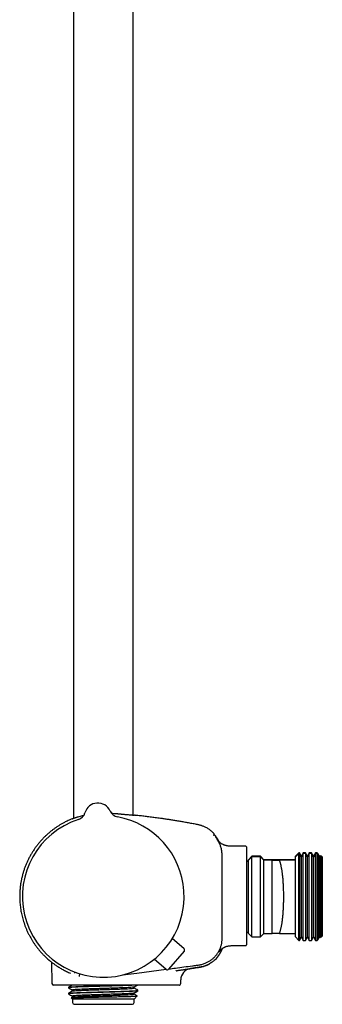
# Model space of a CAD drawing. Header units: millimetres. Extents: x 8 to 1577, y 12 to 2534.
# Tile 49 of 114: x 452 to 543, y 1371 to 1666. Entities that reach past the tile are written whole.
import ezdxf

# ---------------------------------------------------------------- set-up
doc = ezdxf.new("R2010")
doc.units = ezdxf.units.MM

msp = doc.modelspace()

# ---------------------------------------------------------------- linework, layer by layer
at = {"color": 7, "linetype": 'Continuous', "lineweight": 30}
for p, q in [((468.29, 1914.78), (468.29, 1427.12)), ((486.09, 1428.07), (486.09, 1913.5)), ((471.71, 1428.77), (471.71, 1428.77)), ((471.71, 1428.77), (471.71, 1428.77)), ((471.71, 1428.77), (471.71, 1428.77)), ((479.22, 1429.28), (479.22, 1429.28)), ((479.22, 1429.28), (479.22, 1429.28)), ((510.22, 1422.64), (510.22, 1422.64)), ((519.79, 1418.74), (516.19, 1418.74)), ((519.99, 1418.54), (519.99, 1389.25)), ((535.69, 1416.74), (534.69, 1415.74)), ((535.69, 1416.62), (534.69, 1415.62)), ((535.85, 1416.74), (535.69, 1416.74)), ((535.69, 1416.62), (535.69, 1416.74)), ((535.85, 1416.62), (535.69, 1416.62)), ((535.69, 1390.62), (535.69, 1416.62)), ((536.42, 1415.74), (535.85, 1416.74)), ((535.85, 1416.74), (535.85, 1416.62)), ((536.42, 1415.62), (535.85, 1416.62)), ((535.85, 1416.62), (535.85, 1390.62)), ((537, 1416.74), (536.42, 1415.74)), ((537, 1416.62), (536.42, 1415.62)), ((537.65, 1416.74), (537, 1416.74)), ((537, 1416.62), (537, 1416.74)), ((537.65, 1416.62), (537, 1416.62)), ((537, 1390.62), (537, 1416.62)), ((538.22, 1415.74), (537.65, 1416.74)), ((537.65, 1416.74), (537.65, 1416.62)), ((538.22, 1415.62), (537.65, 1416.62)), ((537.65, 1416.62), (537.65, 1390.62)), ((538.8, 1416.74), (538.22, 1415.74)), ((538.8, 1416.62), (538.22, 1415.62)), ((539.45, 1416.74), (538.8, 1416.74)), ((538.8, 1416.62), (538.8, 1416.74)), ((539.45, 1416.62), (538.8, 1416.62)), ((538.8, 1390.62), (538.8, 1416.62)), ((540.02, 1415.74), (539.45, 1416.74)), ((539.45, 1416.74), (539.45, 1416.62)), ((540.02, 1415.62), (539.45, 1416.62)), ((539.45, 1416.62), (539.45, 1390.62)), ((540.6, 1416.74), (540.02, 1415.74)), ((540.6, 1416.62), (540.02, 1415.62)), ((541.19, 1416.74), (540.6, 1416.74)), ((540.6, 1416.62), (540.6, 1416.74)), ((541.19, 1416.62), (540.6, 1416.62)), ((540.6, 1390.62), (540.6, 1416.62)), ((541.33, 1416.59), (541.19, 1416.74)), ((541.19, 1416.62), (541.19, 1416.74)), ((541.33, 1416.48), (541.19, 1416.62)), ((541.19, 1390.62), (541.19, 1416.62)), ((541.82, 1415.74), (541.33, 1416.59)), ((541.33, 1416.59), (541.33, 1416.48)), ((541.82, 1415.62), (541.33, 1416.48)), ((541.33, 1416.48), (541.33, 1390.77)), ((520.59, 1414.34), (519.99, 1414.34)), ((520.59, 1414.22), (519.99, 1414.22)), ((521.59, 1415.74), (520.59, 1414.74)), ((521.59, 1415.62), (520.59, 1414.62)), ((520.59, 1414.62), (520.59, 1414.74)), ((520.59, 1392.62), (520.59, 1414.62)), ((524.19, 1415.74), (521.59, 1415.74)), ((521.59, 1415.62), (521.59, 1415.74)), ((524.19, 1415.62), (521.59, 1415.62)), ((521.59, 1391.62), (521.59, 1415.62)), ((525.19, 1414.74), (524.19, 1415.74)), ((524.19, 1415.62), (524.19, 1415.74)), ((525.19, 1414.62), (524.19, 1415.62)), ((524.19, 1391.62), (524.19, 1415.62)), ((527.64, 1414.74), (525.19, 1414.74)), ((525.19, 1414.62), (525.19, 1414.74)), ((527.64, 1414.62), (525.19, 1414.62)), ((525.19, 1392.62), (525.19, 1414.62)), ((527.69, 1414.62), (527.64, 1414.62)), ((527.69, 1414.73), (527.69, 1414.74)), ((534.69, 1414.74), (527.69, 1414.74)), ((527.69, 1414.63), (527.69, 1414.73)), ((527.69, 1392.63), (527.69, 1414.62)), ((527.69, 1414.62), (527.69, 1414.62)), ((534.69, 1414.62), (529.84, 1414.62)), ((534.69, 1415.62), (534.69, 1415.74)), ((534.69, 1414.62), (534.69, 1415.62)), ((534.69, 1392.62), (534.69, 1414.62)), ((536.42, 1415.62), (536.42, 1415.74)), ((536.42, 1391.62), (536.42, 1415.62)), ((538.22, 1415.62), (538.22, 1415.74)), ((538.22, 1391.62), (538.22, 1415.62)), ((540.02, 1415.62), (540.02, 1415.74)), ((540.02, 1391.62), (540.02, 1415.62)), ((541.96, 1415.97), (541.82, 1415.74)), ((541.96, 1415.85), (541.82, 1415.62)), ((541.82, 1415.62), (541.82, 1415.74)), ((541.82, 1391.62), (541.82, 1415.62)), ((542.19, 1415.74), (541.96, 1415.97)), ((541.96, 1415.85), (541.96, 1415.97)), ((542.19, 1415.62), (541.96, 1415.85)), ((541.96, 1391.4), (541.96, 1415.85)), ((542.49, 1415.74), (542.19, 1415.74)), ((542.19, 1415.62), (542.19, 1415.74)), ((542.49, 1415.62), (542.19, 1415.62)), ((542.19, 1391.62), (542.19, 1415.62)), ((542.69, 1415.54), (542.49, 1415.74)), ((542.49, 1415.62), (542.49, 1415.74)), ((542.69, 1415.42), (542.49, 1415.62)), ((542.49, 1391.62), (542.49, 1415.62)), ((542.69, 1415.54), (542.69, 1415.42)), ((542.69, 1415.42), (542.69, 1391.82)), ((519.99, 1393.02), (520.59, 1393.02)), ((520.59, 1392.62), (521.59, 1391.62)), ((524.19, 1391.62), (525.19, 1392.62)), ((525.19, 1392.62), (527.64, 1392.62)), ((527.64, 1392.63), (527.69, 1392.63)), ((527.69, 1392.63), (527.69, 1392.62)), ((529.84, 1392.62), (534.69, 1392.62)), ((534.69, 1391.62), (534.69, 1392.62)), ((501.33, 1388.05), (497.83, 1391.16)), ((521.59, 1391.62), (524.19, 1391.62)), ((534.69, 1391.62), (535.69, 1390.62)), ((535.69, 1390.62), (535.85, 1390.62)), ((535.85, 1390.62), (536.42, 1391.62)), ((536.42, 1391.62), (537, 1390.62)), ((537, 1390.62), (537.65, 1390.62)), ((537.65, 1390.62), (538.22, 1391.62)), ((538.22, 1391.62), (538.8, 1390.62)), ((538.8, 1390.62), (539.45, 1390.62)), ((539.45, 1390.62), (540.02, 1391.62)), ((540.02, 1391.62), (540.6, 1390.62)), ((540.6, 1390.62), (541.19, 1390.62)), ((541.19, 1390.62), (541.33, 1390.77)), ((541.33, 1390.77), (541.82, 1391.62)), ((541.82, 1391.62), (541.96, 1391.4)), ((541.96, 1391.4), (542.19, 1391.62)), ((542.19, 1391.62), (542.49, 1391.62)), ((542.49, 1391.62), (542.69, 1391.82)), ((501.38, 1387.35), (496.71, 1382)), ((516.19, 1389.05), (519.79, 1389.05)), ((460.91, 1384.76), (460.91, 1384.76)), ((461.72, 1384.1), (461.83, 1377.73)), ((496, 1381.94), (492.45, 1384.99)), ((487.19, 1380.82), (495.97, 1381.98)), ((498.93, 1381.54), (499.03, 1381.56)), ((503.13, 1382.14), (503.27, 1382.17)), ((503.25, 1382.17), (503.3, 1382.17)), ((500.33, 1377.73), (500.34, 1378.78)), ((476.99, 1377.24), (462.33, 1377.24)), ((466.81, 1376.59), (466.81, 1376.44)), ((466.81, 1374.78), (466.81, 1374.62)), ((467.99, 1375.76), (467.99, 1375.46)), ((489.93, 1377.24), (476.99, 1377.24)), ((486.39, 1376.36), (486.39, 1376.66)), ((486.39, 1374.55), (486.39, 1374.84)), ((487.56, 1375.53), (487.56, 1375.68)), ((492.18, 1377.24), (489.93, 1377.24)), ((493.14, 1377.24), (492.18, 1377.24)), ((468.01, 1373.66), (467.6, 1373.42)), ((467.6, 1373.41), (467.99, 1373.02)), ((467.99, 1373.95), (467.99, 1373.65)), ((467.99, 1373.02), (467.99, 1372)), ((486.37, 1373.02), (467.99, 1373.02)), ((486.42, 1373.06), (486.38, 1373.02)), ((486.39, 1372), (486.39, 1373.04)), ((486.43, 1373.06), (487.35, 1373.98)), ((468.49, 1371.5), (485.89, 1371.5))]:
    msp.add_line(p, q, dxfattribs=at)
at = {"color": 7, "linetype": 'Continuous', "lineweight": 30, "flags": 128}
msp.add_lwpolyline([(482.89, 1380.25), (482.96, 1380.26), (487.19, 1380.82)], dxfattribs=at)
at = {"color": 7, "linetype": 'Continuous', "lineweight": 30}
for centre, radius, start, end in [((475.55, 1427.68), 4, 23.5966, 164.2044), ((468.82, 1429.59), 3, 287.9342, 344.1941), ((468.82, 1429.59), 3, 287.9268, 344.2029), ((481.97, 1430.48), 3, 203.6069, 259.8685), ((477.19, 1403.74), 24.17, 107.937, 3.9005), ((477.19, 1403.74), 24.17, 3.9005, 79.864), ((510.42, 1421.91), 0.2, 39.9752, 129.9314), ((519.79, 1418.54), 0.2, 0, 90), ((501, 1387.68), 0.5, 318.9005, 48.4005), ((519.79, 1389.25), 0.2, 270, 0), ((496.33, 1382.32), 0.5, 229.4005, 318.9005), ((503.84, 1378.72), 3.5, 99.818, 179.0001), ((462.33, 1377.74), 0.5, 181, 270), ((468.49, 1372), 0.5, 180, 270), ((485.89, 1372), 0.5, 270, 0)]:
    msp.add_arc(centre, radius, start, end, dxfattribs=at)
for points, knots in [([(467.85, 1426.93), (467.85, 1426.94), (467.86, 1426.95), (468.03, 1427.02), (468.3, 1427.12), (468.57, 1427.22), (468.79, 1427.29), (468.92, 1427.33), (469.06, 1427.38), (469.21, 1427.43), (469.37, 1427.48), (469.54, 1427.53), (469.85, 1427.63), (470.3, 1427.76), (470.86, 1427.91), (471.23, 1428), (471.38, 1428.03)], [0, 0, 0, 0, 0.102185, 0.24232, 0.353053, 0.468681, 0.502642, 0.537012, 0.571791, 0.606981, 0.642584, 0.6786, 0.715032, 0.831025, 0.929564, 1, 1, 1, 1]), ([(479.61, 1428.63), (479.9, 1428.61), (480.52, 1428.57), (481.2, 1428.52), (481.66, 1428.48), (481.9, 1428.46), (482.13, 1428.44), (482.36, 1428.42), (482.58, 1428.39), (482.86, 1428.36), (483.23, 1428.33), (483.69, 1428.28), (484.18, 1428.24), (484.68, 1428.2), (485.15, 1428.16), (485.52, 1428.12), (485.81, 1428.1), (486.07, 1428.07), (486.3, 1428.05), (486.47, 1428.03), (486.56, 1428.02), (486.53, 1428.02), (486.53, 1428.02)], [0, 0, 0, 0, 0.074316, 0.158818, 0.180967, 0.203119, 0.225275, 0.247433, 0.269595, 0.29176, 0.334339, 0.384425, 0.442021, 0.507129, 0.579749, 0.643833, 0.69635, 0.747606, 0.822112, 0.893791, 0.993575, 1, 1, 1, 1]), ([(505.4, 1425.22), (504.94, 1425.31), (504.05, 1425.48), (502.72, 1425.72), (501.42, 1425.96), (500.15, 1426.17), (498.92, 1426.38), (497.73, 1426.57), (496.56, 1426.75), (495.42, 1426.92), (494.14, 1427.1), (492.74, 1427.29), (491.21, 1427.49), (489.72, 1427.67), (488.26, 1427.84), (487.2, 1427.95), (486.63, 1428.01), (486.53, 1428.02)], [0, 0, 0, 0, 0.072728, 0.143538, 0.21255, 0.279874, 0.345617, 0.408739, 0.470514, 0.53102, 0.59033, 0.673116, 0.753774, 0.83246, 0.909308, 0.984433, 1, 1, 1, 1]), ([(467.85, 1426.92), (467.69, 1426.86), (467.3, 1426.7), (466.69, 1426.43), (465.98, 1426.08), (465.22, 1425.69), (464.42, 1425.24), (463.66, 1424.76), (462.91, 1424.26), (462.2, 1423.75), (461.51, 1423.22), (460.86, 1422.67), (460.23, 1422.11), (459.57, 1421.48), (458.88, 1420.77), (458.18, 1419.99), (457.52, 1419.18), (456.91, 1418.37), (456.33, 1417.53), (455.8, 1416.69), (455.3, 1415.82), (454.83, 1414.94), (454.4, 1414.04), (454.01, 1413.12), (453.65, 1412.19), (453.33, 1411.24), (453.06, 1410.29), (452.86, 1409.5), (452.73, 1408.9), (452.64, 1408.46), (452.55, 1408), (452.47, 1407.51), (452.4, 1407), (452.33, 1406.45), (452.28, 1405.87), (452.23, 1405.27), (452.2, 1404.63), (452.19, 1403.96), (452.19, 1403.27), (452.21, 1402.54), (452.26, 1401.79), (452.33, 1401.01), (452.43, 1400.2), (452.56, 1399.4), (452.72, 1398.61), (452.89, 1397.83), (453.1, 1397.03), (453.34, 1396.21), (453.62, 1395.39), (453.92, 1394.57), (454.27, 1393.73), (454.65, 1392.89), (455.06, 1392.09), (455.47, 1391.34), (455.9, 1390.62), (456.36, 1389.9), (456.85, 1389.19), (457.38, 1388.48), (457.93, 1387.79), (458.5, 1387.12), (459.09, 1386.48), (459.72, 1385.85), (460.32, 1385.27), (460.73, 1384.92), (460.91, 1384.76)], [0, 0, 0, 0, 0.010284, 0.024647, 0.038901, 0.056887, 0.074697, 0.09233, 0.109784, 0.127059, 0.14385, 0.160466, 0.176907, 0.193174, 0.214034, 0.234593, 0.25485, 0.274803, 0.294451, 0.313972, 0.333481, 0.352977, 0.37246, 0.391931, 0.411388, 0.430829, 0.450254, 0.469663, 0.47815, 0.486705, 0.495757, 0.505375, 0.515559, 0.52631, 0.537627, 0.549511, 0.561962, 0.57498, 0.588566, 0.602719, 0.617438, 0.632723, 0.648575, 0.664993, 0.680185, 0.69583, 0.711929, 0.72848, 0.745484, 0.762623, 0.780197, 0.798205, 0.816647, 0.832632, 0.848929, 0.865535, 0.882451, 0.899676, 0.917209, 0.93402, 0.951104, 0.968457, 0.986081, 1, 1, 1, 1]), ([(510.22, 1422.64), (510.2, 1422.65), (510.06, 1422.8), (509.78, 1423.06), (509.36, 1423.41), (508.94, 1423.72), (508.53, 1423.99), (508.11, 1424.24), (507.7, 1424.45), (507.28, 1424.64), (506.9, 1424.8), (506.53, 1424.93), (506.17, 1425.04), (505.8, 1425.14), (505.54, 1425.19), (505.4, 1425.22)], [0, 0, 0, 0, 0.012612, 0.10983, 0.209092, 0.303334, 0.392267, 0.475871, 0.564875, 0.646899, 0.721952, 0.79005, 0.854794, 0.924669, 1, 1, 1, 1]), ([(510.31, 1422.43), (510.31, 1422.45), (510.3, 1422.49), (510.28, 1422.57), (510.24, 1422.61), (510.22, 1422.64)], [0, 0, 0, 0, 0.262644, 0.520071, 1, 1, 1, 1]), ([(510.28, 1421.95), (510.28, 1421.95), (510.29, 1421.98), (510.29, 1422.03), (510.3, 1422.14), (510.3, 1422.25), (510.31, 1422.34), (510.31, 1422.39), (510.31, 1422.41), (510.31, 1422.42), (510.31, 1422.42), (510.31, 1422.42), (510.31, 1422.42), (510.31, 1422.42), (510.31, 1422.42), (510.31, 1422.42), (510.31, 1422.42), (510.31, 1422.42), (510.31, 1422.42), (510.31, 1422.42), (510.31, 1422.42), (510.31, 1422.42), (510.31, 1422.42), (510.31, 1422.42), (510.31, 1422.42), (510.31, 1422.42), (510.31, 1422.42)], [0, 0, 0, 0, 0.008838, 0.084952, 0.22087, 0.46358, 0.618032, 0.772485, 0.908403, 0.916776, 0.925148, 0.933482, 0.941546, 0.945649, 0.949667, 0.953601, 0.957452, 0.961218, 0.965047, 0.968808, 0.973054, 0.977783, 0.982997, 0.988694, 0.994875, 1, 1, 1, 1]), ([(510.29, 1422.06), (510.29, 1422.08), (510.3, 1422.16), (510.3, 1422.25), (510.31, 1422.34), (510.31, 1422.39), (510.31, 1422.41), (510.31, 1422.42), (510.31, 1422.42), (510.31, 1422.42), (510.31, 1422.42), (510.31, 1422.42), (510.31, 1422.42), (510.31, 1422.42), (510.31, 1422.42), (510.31, 1422.42), (510.31, 1422.42), (510.31, 1422.43), (510.31, 1422.43), (510.31, 1422.43), (510.31, 1422.43), (510.31, 1422.43), (510.31, 1422.43), (510.31, 1422.43), (510.31, 1422.43), (510.31, 1422.43), (510.31, 1422.43), (510.31, 1422.44), (510.31, 1422.44), (510.31, 1422.44)], [0, 0, 0, 0, 0.084912, 0.353806, 0.524922, 0.696037, 0.846619, 0.855895, 0.865171, 0.874404, 0.883338, 0.887883, 0.892335, 0.896694, 0.90096, 0.905132, 0.909374, 0.913542, 0.918246, 0.923485, 0.929261, 0.935574, 0.942422, 0.949806, 0.958548, 0.967938, 0.977977, 0.988664, 1, 1, 1, 1]), ([(511.83, 1420.08), (511.81, 1420.13), (511.71, 1420.35), (511.5, 1420.72), (511.22, 1421.17), (510.91, 1421.62), (510.69, 1421.9), (510.57, 1422.04)], [0, 0, 0, 0, 0.074873, 0.305391, 0.536472, 0.768036, 1, 1, 1, 1]), ([(512.73, 1403.74), (512.73, 1406.77), (512.72, 1410), (512.71, 1413.42), (512.71, 1413.99), (512.71, 1414.56), (512.7, 1415.13), (512.7, 1415.7), (512.7, 1416.27), (512.68, 1416.84), (512.62, 1417.4), (512.52, 1417.97), (512.38, 1418.52), (512.2, 1419.06), (511.98, 1419.59), (511.72, 1420.1), (511.43, 1420.59), (511.11, 1421.06), (510.87, 1421.35), (510.75, 1421.5)], [0, 0, 0, 0, 0.4998305, 0.531076, 0.5623212, 0.5935655, 0.6248075, 0.6560574, 0.6873115, 0.7185409, 0.7497758, 0.7810382, 0.8123044, 0.8435757, 0.8748535, 0.9061361, 0.9374213, 0.9687084, 1, 1, 1, 1]), ([(516.19, 1418.74), (516.01, 1418.74), (515.68, 1418.74), (515.2, 1418.75), (514.76, 1418.79), (514.38, 1418.84), (514.06, 1418.91), (513.79, 1418.98), (513.56, 1419.05), (513.35, 1419.12), (513.11, 1419.22), (512.86, 1419.34), (512.59, 1419.48), (512.36, 1419.63), (512.18, 1419.76), (512.03, 1419.89), (511.89, 1420.02), (511.77, 1420.14), (511.67, 1420.25), (511.58, 1420.35), (511.54, 1420.41), (511.52, 1420.44)], [0, 0, 0, 0, 0.0993125, 0.1907329, 0.2748284, 0.3519283, 0.4086148, 0.4607273, 0.5077585, 0.5492394, 0.5885727, 0.6514396, 0.7102961, 0.7647396, 0.8035692, 0.841417, 0.8786847, 0.9138278, 0.9456593, 0.974547, 1, 1, 1, 1]), ([(527.28, 1414.62), (527.29, 1414.63), (527.34, 1414.67), (527.43, 1414.7), (527.56, 1414.74), (527.64, 1414.73), (527.69, 1414.73)], [0, 0, 0, 0, 0.071717, 0.379233, 0.689616, 1, 1, 1, 1]), ([(527.69, 1414.62), (527.69, 1414.62), (527.7, 1414.62), (527.75, 1414.62), (527.82, 1414.62), (527.92, 1414.62), (528.04, 1414.62), (528.19, 1414.62), (528.39, 1414.62), (528.63, 1414.62), (528.9, 1414.62), (529.19, 1414.62), (529.51, 1414.62), (529.73, 1414.62), (529.84, 1414.62)], [0, 0, 0, 0, 0.071237, 0.142499, 0.213739, 0.285737, 0.357755, 0.429759, 0.524474, 0.619218, 0.713946, 0.809291, 0.904649, 1, 1, 1, 1]), ([(529.84, 1392.62), (529.87, 1392.7), (529.95, 1392.87), (530.05, 1393.17), (530.17, 1393.52), (530.27, 1393.91), (530.37, 1394.33), (530.47, 1394.79), (530.56, 1395.26), (530.64, 1395.77), (530.72, 1396.3), (530.79, 1396.85), (530.85, 1397.42), (530.91, 1398.01), (530.96, 1398.62), (531.01, 1399.24), (531.05, 1399.88), (531.08, 1400.52), (531.11, 1401.18), (531.13, 1401.84), (531.14, 1402.51), (531.15, 1403.17), (531.15, 1403.84), (531.15, 1404.51), (531.13, 1405.17), (531.12, 1405.83), (531.09, 1406.48), (531.06, 1407.12), (531.03, 1407.75), (530.98, 1408.37), (530.94, 1408.97), (530.88, 1409.56), (530.82, 1410.13), (530.76, 1410.68), (530.68, 1411.2), (530.61, 1411.71), (530.52, 1412.19), (530.43, 1412.64), (530.34, 1413.05), (530.25, 1413.43), (530.15, 1413.77), (530.05, 1414.08), (529.95, 1414.37), (529.88, 1414.54), (529.84, 1414.62)], [0, 0, 0, 0, 0.01977, 0.044588, 0.069489, 0.09443, 0.11937, 0.144268, 0.169085, 0.193457, 0.217908, 0.242399, 0.26689, 0.291339, 0.31571, 0.339708, 0.363784, 0.387898, 0.412013, 0.436088, 0.460085, 0.483852, 0.507694, 0.531574, 0.555454, 0.579296, 0.603063, 0.626772, 0.650555, 0.674376, 0.698198, 0.721982, 0.745692, 0.769523, 0.793428, 0.817369, 0.841312, 0.865218, 0.88905, 0.911211, 0.933415, 0.955634, 0.977838, 1, 1, 1, 1]), ([(496.78, 1382.08), (497.44, 1382.17), (499.8, 1382.48), (502.49, 1382.83), (504.85, 1383.15), (505.87, 1383.27), (506.89, 1383.48), (507.84, 1383.82), (508.71, 1384.25), (509.48, 1384.76), (510.19, 1385.36), (510.83, 1386.03), (511.4, 1386.77), (511.87, 1387.57), (512.24, 1388.42), (512.51, 1389.31), (512.68, 1390.22), (512.73, 1391.14), (512.72, 1392.05), (512.74, 1396.25), (512.73, 1400.14), (512.73, 1403.74)], [0, 0, 0, 0, 0.060255, 0.215438, 0.245898, 0.276592, 0.308111, 0.340065, 0.36787, 0.395778, 0.423759, 0.45177, 0.479775, 0.507756, 0.535726, 0.563706, 0.591719, 0.619819, 0.647144, 0.674244, 1, 1, 1, 1]), ([(529.84, 1392.62), (529.73, 1392.62), (529.51, 1392.62), (529.2, 1392.62), (528.9, 1392.62), (528.63, 1392.62), (528.39, 1392.62), (528.19, 1392.62), (528.04, 1392.62), (527.92, 1392.62), (527.82, 1392.62), (527.75, 1392.62), (527.7, 1392.62), (527.69, 1392.62), (527.69, 1392.62)], [0, 0, 0, 0, 0.094787, 0.189581, 0.284361, 0.379654, 0.474962, 0.570241, 0.641513, 0.712799, 0.784065, 0.856037, 0.928031, 1, 1, 1, 1]), ([(511.24, 1385.49), (511.24, 1385.49), (511.25, 1385.49), (511.26, 1385.5), (511.27, 1385.52), (511.28, 1385.53), (511.29, 1385.54), (511.3, 1385.56), (511.31, 1385.58), (511.33, 1385.6), (511.35, 1385.62), (511.37, 1385.65), (511.39, 1385.67), (511.41, 1385.7), (511.43, 1385.73), (511.45, 1385.76), (511.48, 1385.79), (511.5, 1385.83), (511.53, 1385.86), (511.56, 1385.9), (511.59, 1385.94), (511.61, 1385.98), (511.64, 1386.02), (511.67, 1386.06), (511.69, 1386.09), (511.72, 1386.12), (511.73, 1386.15), (511.75, 1386.17), (511.78, 1386.21), (511.81, 1386.25), (511.84, 1386.3), (511.88, 1386.36), (511.93, 1386.44), (511.99, 1386.52), (512.05, 1386.62), (512.11, 1386.72), (512.18, 1386.84), (512.25, 1386.96), (512.32, 1387.09), (512.39, 1387.24), (512.47, 1387.39), (512.54, 1387.55), (512.62, 1387.71), (512.69, 1387.89), (512.76, 1388.06), (512.8, 1388.17), (512.81, 1388.22)], [0, 0, 0, 0, 0.051434, 0.100759, 0.147976, 0.193085, 0.236087, 0.276983, 0.315772, 0.356009, 0.3937, 0.428847, 0.46145, 0.491513, 0.517643, 0.541501, 0.56309, 0.582417, 0.59949, 0.61432, 0.626926, 0.637336, 0.645604, 0.650463, 0.654268, 0.657215, 0.658492, 0.659732, 0.662533, 0.666172, 0.670862, 0.676703, 0.686365, 0.698225, 0.712319, 0.728666, 0.747279, 0.768167, 0.791335, 0.816788, 0.84453, 0.873317, 0.904217, 0.937232, 0.972363, 1, 1, 1, 1]), ([(511.84, 1387.21), (511.84, 1387.21), (511.84, 1387.21), (511.84, 1387.22), (511.85, 1387.23), (511.86, 1387.25), (511.89, 1387.29), (511.92, 1387.33), (511.95, 1387.37), (511.99, 1387.42), (512.02, 1387.47), (512.06, 1387.52), (512.12, 1387.58), (512.19, 1387.67), (512.28, 1387.76), (512.38, 1387.86), (512.48, 1387.95), (512.57, 1388.04), (512.68, 1388.12), (512.8, 1388.2), (512.91, 1388.28), (513.01, 1388.34), (513.09, 1388.39), (513.17, 1388.43), (513.25, 1388.48), (513.34, 1388.53), (513.48, 1388.59), (513.64, 1388.67), (513.86, 1388.75), (514.14, 1388.85), (514.46, 1388.93), (514.84, 1388.99), (515.25, 1389.03), (515.7, 1389.05), (516.02, 1389.05), (516.19, 1389.05)], [0, 0, 0, 0, 0.024776, 0.0474641, 0.070186, 0.0981662, 0.1316322, 0.1672264, 0.1985398, 0.2255032, 0.2482387, 0.2669246, 0.2875584, 0.3102966, 0.3356354, 0.3639278, 0.3846214, 0.4066587, 0.4290932, 0.4519353, 0.4745797, 0.4933714, 0.5069048, 0.5200681, 0.5329307, 0.5492644, 0.5716728, 0.6000564, 0.6341382, 0.6803406, 0.7325318, 0.7904213, 0.8540743, 0.9237876, 1, 1, 1, 1]), ([(460.91, 1384.76), (460.91, 1384.76), (460.9, 1384.77), (460.92, 1384.75), (460.97, 1384.71), (461.03, 1384.66), (461.07, 1384.63)], [0, 0, 0, 0, 0.000059, 0.33541, 0.668297, 1, 1, 1, 1]), ([(461.07, 1384.63), (461.1, 1384.6), (461.17, 1384.54), (461.3, 1384.43), (461.46, 1384.31), (461.64, 1384.16), (461.86, 1383.99), (462.13, 1383.79), (462.45, 1383.55), (462.81, 1383.3), (463.2, 1383.03), (463.62, 1382.75), (464.07, 1382.47), (464.55, 1382.19), (465.05, 1381.9), (465.59, 1381.61), (466.15, 1381.33), (466.74, 1381.05), (467.16, 1380.87), (467.36, 1380.78)], [0, 0, 0, 0, 0.050559, 0.100709, 0.150567, 0.200237, 0.249811, 0.311763, 0.37382, 0.436086, 0.498641, 0.561324, 0.623954, 0.686559, 0.749161, 0.811784, 0.874449, 0.937179, 1, 1, 1, 1]), ([(498.99, 1381.55), (499.09, 1381.56), (499.39, 1381.61), (499.88, 1381.68), (500.46, 1381.77), (501.02, 1381.85), (501.59, 1381.94), (502.17, 1382.02), (502.74, 1382.11), (503.29, 1382.19), (503.82, 1382.27), (504.32, 1382.35), (504.79, 1382.42), (505.24, 1382.49), (505.67, 1382.55), (506.07, 1382.61), (506.45, 1382.68), (506.8, 1382.75), (507.12, 1382.84), (507.41, 1382.93), (507.68, 1383.02), (507.92, 1383.11), (508.13, 1383.2), (508.32, 1383.28), (508.49, 1383.36), (508.63, 1383.43), (508.75, 1383.49), (508.84, 1383.54), (508.91, 1383.58), (508.97, 1383.61), (508.98, 1383.62), (508.99, 1383.62)], [0, 0, 0, 0, 0.016673, 0.049837, 0.082638, 0.114438, 0.145302, 0.179335, 0.212385, 0.244585, 0.276082, 0.307033, 0.337604, 0.367966, 0.398292, 0.42876, 0.459548, 0.490826, 0.522753, 0.555476, 0.589132, 0.623848, 0.659743, 0.69692, 0.735476, 0.775497, 0.81706, 0.860233, 0.905079, 0.951651, 1, 1, 1, 1]), ([(508.31, 1383.28), (508.31, 1383.28), (508.38, 1383.31), (508.49, 1383.36), (508.63, 1383.43), (508.75, 1383.49), (508.84, 1383.54), (508.91, 1383.58), (508.97, 1383.61), (508.98, 1383.62), (508.99, 1383.62)], [0, 0, 0, 0, 0.00081, 0.127921, 0.259862, 0.396886, 0.539219, 0.687065, 0.840605, 1, 1, 1, 1]), ([(511.24, 1385.49), (511.17, 1385.41), (510.97, 1385.17), (510.61, 1384.82), (510.17, 1384.43), (509.7, 1384.07), (509.23, 1383.76), (508.9, 1383.57), (508.74, 1383.49)], [0, 0, 0, 0, 0.101135, 0.283942, 0.466739, 0.649497, 0.832177, 1, 1, 1, 1]), ([(468.68, 1380.77), (468.68, 1380.77), (468.68, 1380.77), (468.68, 1380.77), (468.68, 1380.77), (468.68, 1380.78), (468.68, 1380.78), (468.67, 1380.78), (468.67, 1380.78), (468.67, 1380.78), (468.67, 1380.78), (468.67, 1380.79), (468.67, 1380.79), (468.67, 1380.79), (468.67, 1380.79), (468.67, 1380.79), (468.67, 1380.8), (468.67, 1380.81), (468.66, 1380.83), (468.66, 1380.86), (468.66, 1380.87), (468.66, 1380.88), (468.66, 1380.88), (468.66, 1380.89), (468.66, 1380.89), (468.66, 1380.9), (468.66, 1380.91), (468.66, 1380.93), (468.66, 1380.96), (468.67, 1380.99), (468.67, 1381.01), (468.67, 1381.02), (468.67, 1381.03), (468.68, 1381.03), (468.68, 1381.03), (468.68, 1381.04), (468.68, 1381.04), (468.68, 1381.04), (468.68, 1381.05), (468.68, 1381.05), (468.68, 1381.05), (468.68, 1381.05), (468.68, 1381.05), (468.68, 1381.05), (468.68, 1381.05), (468.69, 1381.06), (468.69, 1381.06), (468.69, 1381.06), (468.69, 1381.06), (468.69, 1381.07), (468.69, 1381.07), (468.69, 1381.07), (468.69, 1381.08), (468.7, 1381.09), (468.71, 1381.1), (468.71, 1381.1), (468.71, 1381.11)], [0, 0, 0, 0, 0.011694, 0.022645, 0.032853, 0.042318, 0.051041, 0.059021, 0.066258, 0.072241, 0.0776, 0.082392, 0.087103, 0.091847, 0.096623, 0.113943, 0.131639, 0.149405, 0.244572, 0.33972, 0.350398, 0.361167, 0.372105, 0.383212, 0.39449, 0.405714, 0.416431, 0.488196, 0.56633, 0.64217, 0.71801, 0.730118, 0.742337, 0.754996, 0.768119, 0.781706, 0.789058, 0.795789, 0.801898, 0.807384, 0.811257, 0.814842, 0.818716, 0.822973, 0.829076, 0.835828, 0.843227, 0.85093, 0.858488, 0.865902, 0.873169, 0.886115, 0.898636, 0.911099, 0.996085, 1, 1, 1, 1]), ([(498.99, 1381.55), (499.02, 1381.55), (499.22, 1381.58), (499.58, 1381.63), (500.05, 1381.7), (500.49, 1381.76), (500.9, 1381.82), (501.27, 1381.88), (501.62, 1381.93), (501.94, 1381.98), (502.22, 1382.02), (502.48, 1382.05), (502.7, 1382.09), (502.88, 1382.11), (503.04, 1382.14), (503.16, 1382.15), (503.25, 1382.17), (503.31, 1382.18), (503.31, 1382.18), (503.32, 1382.18)], [0, 0, 0, 0, 0.009556, 0.071771, 0.133811, 0.195769, 0.257774, 0.319542, 0.381427, 0.443547, 0.505408, 0.567266, 0.629235, 0.691171, 0.75297, 0.814747, 0.876719, 0.93843, 1, 1, 1, 1]), ([(503.32, 1382.18), (503.32, 1382.18), (503.31, 1382.18), (503.29, 1382.17), (503.28, 1382.17)], [0, 0, 0, 0, 0.732279, 1, 1, 1, 1]), ([(508.31, 1383.28), (508.27, 1383.26), (508.04, 1383.15), (507.62, 1382.99), (507.07, 1382.81), (506.48, 1382.67), (505.86, 1382.57), (505.23, 1382.47), (504.59, 1382.37), (503.95, 1382.27), (503.53, 1382.21), (503.32, 1382.18)], [0, 0, 0, 0, 0.031447, 0.145681, 0.259801, 0.37378, 0.499017, 0.624234, 0.749476, 0.874732, 1, 1, 1, 1]), ([(470.28, 1380.57), (470.28, 1380.57), (470.28, 1380.57), (470.27, 1380.57), (470.25, 1380.56), (470.24, 1380.55), (470.23, 1380.55), (470.22, 1380.54), (470.21, 1380.53), (470.2, 1380.53), (470.2, 1380.52), (470.19, 1380.52), (470.18, 1380.51), (470.17, 1380.5), (470.16, 1380.5), (470.16, 1380.49), (470.15, 1380.49), (470.14, 1380.48), (470.13, 1380.47), (470.12, 1380.46), (470.11, 1380.45), (470.11, 1380.45), (470.1, 1380.44), (470.09, 1380.43), (470.09, 1380.43), (470.08, 1380.42), (470.08, 1380.41), (470.07, 1380.41), (470.06, 1380.4), (470.06, 1380.39), (470.05, 1380.39), (470.05, 1380.38), (470.04, 1380.37), (470.03, 1380.36), (470.03, 1380.35), (470.02, 1380.34), (470.02, 1380.34), (470.02, 1380.33), (470.01, 1380.32), (470.01, 1380.32), (470, 1380.31), (470, 1380.3), (470, 1380.29), (469.99, 1380.29), (469.99, 1380.28), (469.98, 1380.27), (469.98, 1380.26), (469.98, 1380.25), (469.97, 1380.24), (469.97, 1380.24), (469.97, 1380.23), (469.97, 1380.22), (469.96, 1380.21), (469.96, 1380.21), (469.96, 1380.2), (469.96, 1380.19), (469.95, 1380.18), (469.95, 1380.18), (469.95, 1380.17), (469.95, 1380.16), (469.95, 1380.15), (469.94, 1380.14), (469.94, 1380.13), (469.94, 1380.13), (469.94, 1380.12), (469.94, 1380.11), (469.94, 1380.1), (469.94, 1380.1), (469.94, 1380.09), (469.94, 1380.08), (469.93, 1380.08), (469.93, 1380.07), (469.93, 1380.06), (469.93, 1380.05), (469.93, 1380.04), (469.93, 1380.03), (469.93, 1380.03), (469.93, 1380.02), (469.93, 1380.01), (469.93, 1380.01), (469.93, 1380), (469.93, 1379.99), (469.93, 1379.99), (469.93, 1379.98), (469.93, 1379.97), (469.93, 1379.97), (469.93, 1379.96), (469.93, 1379.95), (469.93, 1379.94), (469.93, 1379.94), (469.93, 1379.93), (469.93, 1379.93), (469.93, 1379.92), (469.94, 1379.91), (469.94, 1379.91), (469.94, 1379.9), (469.94, 1379.9), (469.94, 1379.89), (469.94, 1379.89), (469.94, 1379.88), (469.94, 1379.87), (469.94, 1379.86), (469.94, 1379.86), (469.94, 1379.85), (469.95, 1379.85), (469.95, 1379.84), (469.95, 1379.84), (469.95, 1379.84), (469.95, 1379.83), (469.95, 1379.83), (469.95, 1379.82), (469.95, 1379.82), (469.95, 1379.81), (469.95, 1379.81), (469.96, 1379.79), (469.96, 1379.79), (469.96, 1379.78)], [0, 0, 0, 0, 0.000518, 0.008355, 0.024029, 0.031866, 0.039703, 0.047539, 0.055376, 0.063213, 0.07105, 0.078887, 0.086723, 0.09456, 0.102397, 0.110234, 0.118071, 0.125908, 0.141581, 0.149418, 0.157255, 0.165092, 0.172928, 0.180765, 0.188602, 0.196439, 0.204276, 0.212113, 0.219949, 0.227786, 0.235623, 0.24346, 0.259133, 0.26697, 0.274807, 0.282644, 0.290481, 0.298318, 0.306154, 0.313991, 0.321828, 0.329665, 0.337502, 0.345338, 0.353175, 0.368849, 0.376686, 0.384523, 0.392359, 0.400196, 0.408033, 0.41587, 0.423707, 0.431543, 0.43938, 0.447217, 0.455054, 0.462891, 0.470728, 0.486401, 0.494238, 0.502075, 0.509912, 0.517748, 0.525585, 0.533422, 0.541259, 0.549096, 0.556933, 0.564769, 0.572606, 0.580443, 0.58828, 0.603953, 0.61179, 0.619627, 0.627464, 0.635301, 0.643138, 0.650974, 0.658811, 0.666648, 0.674485, 0.682322, 0.690158, 0.697995, 0.713669, 0.721506, 0.729343, 0.737179, 0.745016, 0.752853, 0.76069, 0.768527, 0.776363, 0.7842, 0.792037, 0.799874, 0.807711, 0.815548, 0.831221, 0.839058, 0.846895, 0.854732, 0.862568, 0.870405, 0.878242, 0.886079, 0.893916, 0.901753, 0.909589, 0.917426, 0.925263, 0.936234, 0.947206, 1, 1, 1, 1]), ([(499.83, 1377.24), (499.86, 1377.24), (499.94, 1377.25), (500.03, 1377.28), (500.1, 1377.32), (500.15, 1377.36), (500.21, 1377.41), (500.27, 1377.49), (500.31, 1377.6), (500.32, 1377.68), (500.33, 1377.73)], [0, 0, 0, 0, 0.1528834, 0.2821812, 0.3821738, 0.4555605, 0.5498884, 0.6755263, 0.828302, 1, 1, 1, 1]), ([(467.92, 1377.24), (467.75, 1377.14), (467.38, 1376.93), (467.01, 1376.71), (466.81, 1376.6)], [0, 0, 0, 0, 0.461187, 1, 1, 1, 1]), ([(466.81, 1376.43), (467.01, 1376.31), (467.4, 1376.09), (467.79, 1375.86), (467.99, 1375.75)], [0, 0, 0, 0, 0.508025, 1, 1, 1, 1]), ([(487.54, 1375.52), (487.54, 1375.51), (487.53, 1375.5), (487.38, 1375.47), (487.1, 1375.44), (486.67, 1375.41), (486.13, 1375.38), (485.47, 1375.34), (484.7, 1375.31), (483.83, 1375.28), (482.88, 1375.24), (481.86, 1375.21), (480.78, 1375.18), (479.65, 1375.15), (478.49, 1375.11), (477.31, 1375.08), (476.13, 1375.05), (474.96, 1375.01), (473.82, 1374.98), (472.73, 1374.95), (471.69, 1374.92), (470.73, 1374.88), (469.84, 1374.85), (469.06, 1374.82), (468.37, 1374.79), (467.8, 1374.75), (467.36, 1374.72), (467.06, 1374.69), (466.89, 1374.66), (466.82, 1374.64), (466.81, 1374.63), (466.81, 1374.62)], [0, 0, 0, 0, 0.010845, 0.047582, 0.084319, 0.121056, 0.157793, 0.19453, 0.231267, 0.268004, 0.304741, 0.341478, 0.378215, 0.414952, 0.451689, 0.488426, 0.525163, 0.5619, 0.598637, 0.635374, 0.672111, 0.708848, 0.745585, 0.782322, 0.819058, 0.855795, 0.892532, 0.929269, 0.956828, 0.984387, 1, 1, 1, 1]), ([(468.01, 1375.47), (467.81, 1375.36), (467.41, 1375.13), (467.01, 1374.9), (466.81, 1374.79)], [0, 0, 0, 0, 0.49997, 1, 1, 1, 1]), ([(486.82, 1377.24), (486.72, 1377.23), (486.47, 1377.21), (485.94, 1377.18), (485.25, 1377.15), (484.46, 1377.12), (483.57, 1377.08), (482.59, 1377.05), (481.55, 1377.02), (480.45, 1376.99), (479.31, 1376.95), (478.15, 1376.92), (476.96, 1376.89), (475.79, 1376.85), (474.63, 1376.82), (473.5, 1376.79), (472.42, 1376.76), (471.4, 1376.72), (470.46, 1376.69), (469.6, 1376.66), (468.85, 1376.62), (468.2, 1376.59), (467.66, 1376.56), (467.25, 1376.53), (466.97, 1376.49), (466.82, 1376.46), (466.82, 1376.45), (466.82, 1376.44)], [0, 0, 0, 0, 0.0278191, 0.068955, 0.110091, 0.1512269, 0.1923628, 0.2334988, 0.2746347, 0.3157707, 0.3569066, 0.3980426, 0.4391785, 0.4803145, 0.5214505, 0.5625865, 0.6037224, 0.6448584, 0.6859944, 0.7271304, 0.7682664, 0.8094024, 0.8505384, 0.8916745, 0.9328105, 0.9739465, 1, 1, 1, 1]), ([(466.83, 1376.6), (466.84, 1376.61), (466.85, 1376.62), (466.99, 1376.65), (467.28, 1376.68), (467.81, 1376.72), (468.52, 1376.76), (469.41, 1376.8), (470.47, 1376.84), (471.69, 1376.88), (473.04, 1376.93), (474.51, 1376.97), (476.06, 1377.01), (477.66, 1377.06), (479.27, 1377.1), (480.85, 1377.15), (482.34, 1377.19), (483.21, 1377.22), (483.63, 1377.24)], [0, 0, 0, 0, 0.019568, 0.059651, 0.120592, 0.182544, 0.245505, 0.309477, 0.374457, 0.440448, 0.507448, 0.575457, 0.644475, 0.714503, 0.78554, 0.857586, 0.930641, 1, 1, 1, 1]), ([(466.83, 1374.79), (466.88, 1374.81), (466.98, 1374.84), (467.51, 1374.89), (468.31, 1374.93), (469.38, 1374.98), (470.68, 1375.03), (472.17, 1375.08), (473.8, 1375.13), (475.53, 1375.18), (477.31, 1375.23), (479.09, 1375.28), (480.81, 1375.33), (482.42, 1375.38), (483.88, 1375.43), (485.14, 1375.48), (486.17, 1375.53), (486.95, 1375.58), (487.41, 1375.63), (487.6, 1375.66), (487.55, 1375.68), (487.55, 1375.68)], [0, 0, 0, 0, 0.052219, 0.107828, 0.163408, 0.218956, 0.274475, 0.329964, 0.385422, 0.44085, 0.496248, 0.551615, 0.606953, 0.66226, 0.717537, 0.772784, 0.828001, 0.883187, 0.938344, 0.99347, 1, 1, 1, 1]), ([(468.01, 1375.47), (468.01, 1375.47), (467.98, 1375.49), (468.27, 1375.53), (468.9, 1375.59), (469.91, 1375.64), (471.2, 1375.7), (472.74, 1375.76), (474.46, 1375.82), (476.29, 1375.88), (478.16, 1375.94), (479.98, 1375.99), (481.7, 1376.05), (483.23, 1376.11), (484.51, 1376.17), (485.5, 1376.23), (486.13, 1376.29), (486.41, 1376.33), (486.36, 1376.35), (486.35, 1376.36)], [0, 0, 0, 0, 0.0025486, 0.0678949, 0.1332412, 0.1985875, 0.2639338, 0.3292801, 0.3946264, 0.4599727, 0.525319, 0.5906653, 0.6560116, 0.7213579, 0.7867043, 0.8520506, 0.9173969, 0.9827432, 1, 1, 1, 1]), ([(486.35, 1374.84), (486.35, 1374.84), (486.37, 1374.81), (486.03, 1374.77), (485.34, 1374.71), (484.27, 1374.65), (482.92, 1374.59), (481.33, 1374.53), (479.57, 1374.48), (477.72, 1374.42), (475.84, 1374.36), (474.02, 1374.3), (472.33, 1374.24), (470.83, 1374.18), (469.6, 1374.12), (468.68, 1374.07), (468.12, 1374.01), (467.98, 1373.97), (467.99, 1373.95), (467.99, 1373.95)], [0, 0, 0, 0, 0.011655, 0.0775, 0.143346, 0.209192, 0.275038, 0.340884, 0.406729, 0.472575, 0.538421, 0.604267, 0.670112, 0.735958, 0.801804, 0.86765, 0.933495, 0.999341, 1, 1, 1, 1]), ([(486.34, 1376.65), (486.35, 1376.65), (486.38, 1376.63), (485.95, 1376.58), (485.01, 1376.5), (483.49, 1376.43), (481.53, 1376.36), (479.59, 1376.29), (477.95, 1376.24), (476.67, 1376.2), (475.39, 1376.16), (474.12, 1376.12), (472.91, 1376.08), (471.77, 1376.03), (470.73, 1375.99), (469.82, 1375.95), (469.06, 1375.91), (468.49, 1375.86), (468.12, 1375.82), (467.98, 1375.78), (467.99, 1375.77), (467.99, 1375.76)], [0, 0, 0, 0, 0.0102742, 0.0874822, 0.1670321, 0.2489228, 0.3331532, 0.4197223, 0.4639865, 0.508839, 0.55428, 0.6003092, 0.6469267, 0.6941325, 0.7419265, 0.7903086, 0.8392789, 0.8888372, 0.9389836, 0.989718, 1, 1, 1, 1]), ([(486.37, 1376.65), (486.57, 1376.76), (486.91, 1376.96), (487.25, 1377.16), (487.39, 1377.24)], [0, 0, 0, 0, 0.582676, 1, 1, 1, 1]), ([(486.37, 1374.83), (486.54, 1374.93), (486.94, 1375.16), (487.34, 1375.39), (487.56, 1375.52)], [0, 0, 0, 0, 0.437507, 1, 1, 1, 1]), ([(487.53, 1375.71), (487.34, 1375.82), (486.96, 1376.04), (486.58, 1376.26), (486.39, 1376.37)], [0, 0, 0, 0, 0.493278, 1, 1, 1, 1]), ([(499.82, 1377.24), (499.82, 1377.24), (499.83, 1377.24), (499.8, 1377.24), (499.73, 1377.24), (499.63, 1377.24), (499.48, 1377.24), (499.29, 1377.24), (499.06, 1377.24), (498.79, 1377.24), (498.48, 1377.24), (498.14, 1377.24), (497.75, 1377.24), (497.36, 1377.24), (496.95, 1377.24), (496.56, 1377.24), (496.14, 1377.24), (495.7, 1377.24), (495.23, 1377.24), (494.74, 1377.24), (494.23, 1377.24), (493.7, 1377.24), (493.33, 1377.24), (493.14, 1377.24)], [0, 0, 0, 0, 0.011596, 0.065542, 0.119572, 0.174652, 0.229785, 0.284964, 0.340185, 0.395455, 0.449799, 0.504225, 0.558631, 0.612927, 0.656287, 0.699586, 0.742837, 0.786063, 0.829292, 0.87179, 0.914371, 0.957087, 1, 1, 1, 1]), ([(466.81, 1374.62), (467.01, 1374.5), (467.4, 1374.27), (467.79, 1374.05), (467.99, 1373.94)], [0, 0, 0, 0, 0.50808, 1, 1, 1, 1]), ([(467.6, 1373.42), (467.6, 1373.42), (467.61, 1373.42), (467.63, 1373.43), (467.67, 1373.44), (467.77, 1373.45), (467.96, 1373.46), (468.21, 1373.48), (468.51, 1373.49), (468.85, 1373.51), (469.22, 1373.52), (469.6, 1373.53), (469.99, 1373.55), (470.39, 1373.56), (470.81, 1373.57), (471.25, 1373.58), (471.7, 1373.59), (472.11, 1373.6), (472.47, 1373.61), (472.77, 1373.62), (473, 1373.62), (473.16, 1373.62), (473.25, 1373.63), (473.31, 1373.63), (473.34, 1373.63), (473.35, 1373.63), (473.35, 1373.63), (473.36, 1373.63), (473.38, 1373.63), (473.42, 1373.63), (473.47, 1373.63), (473.56, 1373.63), (473.73, 1373.64), (474.04, 1373.64), (474.6, 1373.65), (475.34, 1373.67), (476.21, 1373.68), (477.09, 1373.7), (478.01, 1373.72), (478.97, 1373.73), (479.91, 1373.75), (480.83, 1373.77), (481.72, 1373.79), (482.57, 1373.8), (483.37, 1373.82), (484.12, 1373.84), (484.8, 1373.86), (485.42, 1373.87), (485.96, 1373.89), (486.42, 1373.91), (486.79, 1373.93), (487.07, 1373.95), (487.26, 1373.96), (487.35, 1373.98), (487.35, 1373.99), (487.35, 1373.99)], [0, 0, 0, 0, 0.004295, 0.015687, 0.026897, 0.052591, 0.077266, 0.10406, 0.129525, 0.153654, 0.176442, 0.197881, 0.217968, 0.236696, 0.254061, 0.275084, 0.293667, 0.309802, 0.32348, 0.334696, 0.343444, 0.348384, 0.351932, 0.354087, 0.354643, 0.35479, 0.354843, 0.35485, 0.356132, 0.357414, 0.358696, 0.361719, 0.367118, 0.376763, 0.393997, 0.424808, 0.452366, 0.479967, 0.511381, 0.542852, 0.574379, 0.605962, 0.637601, 0.669296, 0.701048, 0.732856, 0.76472, 0.79664, 0.828617, 0.86065, 0.892739, 0.924885, 0.957087, 0.989346, 1, 1, 1, 1]), ([(468, 1373.65), (468, 1373.65), (468, 1373.66), (468.06, 1373.68), (468.31, 1373.72), (469.02, 1373.78), (470.07, 1373.84), (471.4, 1373.9), (472.97, 1373.96), (474.71, 1374.01), (476.54, 1374.07), (478.41, 1374.13), (480.23, 1374.19), (481.92, 1374.25), (483.42, 1374.31), (484.66, 1374.36), (485.62, 1374.42), (486.19, 1374.48), (486.43, 1374.52), (486.37, 1374.54), (486.37, 1374.55)], [0, 0, 0, 0, 0.000259, 0.011172, 0.076539, 0.141907, 0.207274, 0.272642, 0.338009, 0.403376, 0.468744, 0.534111, 0.599479, 0.664846, 0.730214, 0.795581, 0.860948, 0.926316, 0.991683, 1, 1, 1, 1]), ([(487.35, 1374), (487.22, 1374.07), (486.9, 1374.26), (486.58, 1374.45), (486.39, 1374.56)], [0, 0, 0, 0, 0.399756, 1, 1, 1, 1])]:
    msp.add_open_spline(points, degree=3, knots=knots, dxfattribs=at)

doc.saveas('drawing.dxf')
